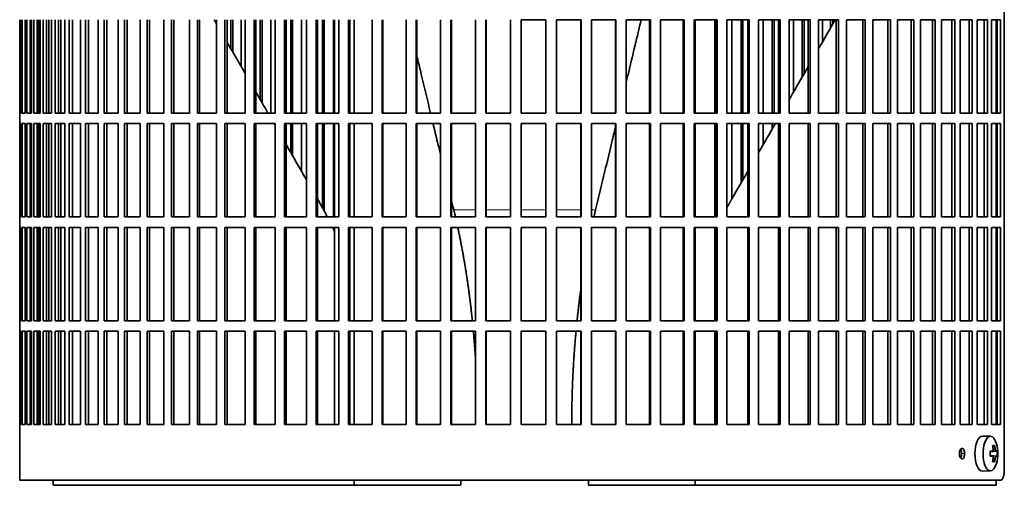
# Model space of a CAD drawing. Header units: millimetres. Extents: x 461 to 1353, y -2347 to 1807.
# Tile 19 of 30: x 976 to 1256, y -467 to -334. Entities that reach past the tile are written whole.
import ezdxf

# ---------------------------------------------------------------- set-up
doc = ezdxf.new("R2010")
doc.units = ezdxf.units.MM
for name, color, linetype in [('M5X8_UNI7687', 7, 'Continuous'), ('VSI344-454_FILTR', 7, 'Continuous'), ('VSI344-454_SUPPO', 7, 'Continuous')]:
    doc.layers.add(name, color=color, linetype=linetype)

# ---------------------------------------------------------------- blocks, each defined once
blk = doc.blocks.new('SE3')
at = {"layer": 'M5X8_UNI7687', "color": 7, "linetype": 'Continuous', "lineweight": 35}
for p, q in [((1252.22, -452.66), (1249.95, -452.59)), ((1253.39, -455.25), (1252.88, -455.64)), ((1252.11, -456.94), (1252.78, -456.88)), ((1254.08, -456.9), (1252.11, -457.04)), ((1254.08, -458.28), (1252.11, -458.14)), ((1252.78, -458.3), (1252.11, -458.23)), ((1253.39, -459.92), (1252.88, -459.53)), ((1249.95, -462.59), (1252.22, -462.52))]:
    blk.add_line(p, q, dxfattribs=at)
at = {"layer": 'M5X8_UNI7687', "color": 4, "linetype": 'Continuous', "lineweight": 9}
for p, q in [((1253.79, -456.88), (1252.11, -457.03)), ((1252.11, -456.94), (1252.77, -456.88)), ((1252.11, -458.14), (1253.79, -458.3)), ((1252.77, -458.3), (1252.11, -458.23)), ((1252.97, -456.44), (1253.58, -456.38)), ((1253.58, -458.8), (1252.97, -458.74))]:
    blk.add_line(p, q, dxfattribs=at)
at = {"layer": 'M5X8_UNI7687', "color": 7, "linetype": 'Continuous', "lineweight": 35}
for centre, radius, start, end in [((1244.3, -457.59), 10, 343.7273, 16.2727), ((1244.68, -457.59), 9.42, 355.7871, 4.2129)]:
    blk.add_arc(centre, radius, start, end, dxfattribs=at)
for centre, major_axis, ratio, start_param, end_param in [((1249.92, -457.59), (0, -5), 0.422618, 3.141593, 6.283185), ((1252.19, -457.59), (0, -4.93), 0.422618, 2.175256, 6.283185), ((1246.3, -460.65), (7.75, 5.06), 0.247104, 0.286808, 0.4365), ((1244.38, -457.59), (0, 10), 0.866025, 4.833518, 4.948078), ((1244.25, -457.59), (0, 10), 0.939693, 4.833518, 4.948078), ((1244.32, -457.74), (9.97, 0.79), 0.036834, 0.556003, 0.670562), ((1247.6, -457.59), (0, -9.26), 0.488139, 1.49595, 1.645642), ((1244.32, -457.43), (9.97, -0.79), 0.036834, -0.670562, -0.556003), ((1244.38, -457.59), (0, -10), 0.866025, 1.335108, 1.449667), ((1244.25, -457.59), (0, -10), 0.939693, 1.335108, 1.449667), ((1244.32, -457.74), (9.97, 0.79), 0.036834, 0.199185, 0.313745), ((1244.32, -457.43), (9.97, -0.79), 0.036834, -0.313745, -0.199185), ((1252.19, -457.59), (0, -4.93), 0.422618, 0, 0.966337), ((1246.3, -454.52), (7.75, -5.06), 0.247104, -0.4365, -0.286808), ((1249.92, -457.59), (0, -5), 0.422618, 0, 0.012961)]:
    blk.add_ellipse(centre, major_axis=major_axis, ratio=ratio, start_param=start_param, end_param=end_param, dxfattribs=at)
for points in [[(1252.77, -456.88), (1252.78, -456.88), (1252.79, -456.88), (1252.82, -456.87), (1252.84, -456.86), (1252.86, -456.84), (1252.88, -456.82), (1252.9, -456.79), (1252.92, -456.76), (1252.94, -456.73), (1252.95, -456.69), (1252.96, -456.65), (1252.97, -456.61), (1252.98, -456.57), (1252.98, -456.52), (1252.98, -456.48), (1252.98, -456.43), (1252.98, -456.4), (1252.98, -456.38)], [(1252.98, -458.8), (1252.98, -458.78), (1252.98, -458.74), (1252.98, -458.7), (1252.98, -458.65), (1252.98, -458.61), (1252.97, -458.56), (1252.96, -458.52), (1252.95, -458.48), (1252.94, -458.44), (1252.92, -458.41), (1252.9, -458.38), (1252.88, -458.36), (1252.86, -458.34), (1252.84, -458.32), (1252.82, -458.31), (1252.79, -458.3), (1252.78, -458.3), (1252.77, -458.3)], [(1253.58, -456.38), (1253.58, -456.4), (1253.58, -456.43), (1253.59, -456.48), (1253.6, -456.52), (1253.61, -456.57), (1253.62, -456.61), (1253.63, -456.65), (1253.65, -456.69), (1253.66, -456.73), (1253.68, -456.76), (1253.69, -456.79), (1253.71, -456.82), (1253.72, -456.84), (1253.74, -456.86), (1253.76, -456.87), (1253.77, -456.88), (1253.78, -456.88), (1253.79, -456.88)], [(1253.79, -458.3), (1253.78, -458.3), (1253.77, -458.3), (1253.76, -458.31), (1253.74, -458.32), (1253.72, -458.34), (1253.71, -458.36), (1253.69, -458.38), (1253.68, -458.41), (1253.66, -458.44), (1253.65, -458.48), (1253.63, -458.52), (1253.62, -458.56), (1253.61, -458.61), (1253.6, -458.65), (1253.59, -458.7), (1253.58, -458.74), (1253.58, -458.78), (1253.58, -458.8)]]:
    blk.add_open_spline(points, degree=3, dxfattribs=at)
at = {"layer": 'VSI344-454_FILTR', "color": 7, "linetype": 'Continuous', "lineweight": 35}
for p, q in [((1256.15, -462.09), (1256.15, -191.09)), ((976.37, -360.84), (976.37, -334.34)), ((976.42, -360.84), (976.42, -334.34)), ((976.79, -360.84), (976.79, -334.34)), ((977.05, -360.84), (977.05, -334.34)), ((977.91, -360.84), (977.91, -334.34)), ((978.38, -360.84), (978.38, -334.34)), ((979.36, -360.84), (979.36, -334.34)), ((979.72, -360.84), (979.72, -334.34)), ((979.72, -360.84), (979.72, -334.34)), ((980.39, -360.84), (980.39, -334.34)), ((981.35, -360.84), (981.35, -334.34)), ((981.85, -360.84), (981.85, -334.34)), ((982.21, -360.84), (982.21, -334.34)), ((983.08, -360.84), (983.08, -334.34)), ((984.03, -360.84), (984.03, -334.34)), ((984.66, -360.84), (984.66, -334.34)), ((985.37, -360.84), (985.37, -334.34)), ((986.44, -360.84), (986.44, -334.34)), ((987.36, -360.84), (987.36, -334.34)), ((989.19, -360.84), (989.19, -334.34)), ((990.45, -360.84), (990.45, -334.34)), ((991.34, -360.84), (991.34, -334.34)), ((993.64, -360.84), (993.64, -334.34)), ((995.09, -360.84), (995.09, -334.34)), ((995.95, -360.84), (995.95, -334.34)), ((998.71, -360.84), (998.71, -334.34)), ((1000.34, -360.84), (1000.34, -334.34)), ((1001.16, -360.84), (1001.16, -334.34)), ((1004.37, -360.84), (1004.37, -334.34)), ((1006.17, -360.84), (1006.17, -334.34)), ((1006.94, -360.84), (1006.94, -334.34)), ((1010.59, -360.84), (1010.59, -334.34)), ((1012.55, -360.84), (1012.55, -334.34)), ((1013.28, -360.84), (1013.28, -334.34)), ((1017.35, -360.84), (1017.35, -334.34)), ((1019.46, -360.84), (1019.46, -334.34)), ((1020.14, -360.84), (1020.14, -334.34)), ((1024.6, -360.84), (1024.6, -334.34)), ((1026.85, -360.84), (1026.85, -334.34)), ((1027.48, -360.84), (1027.48, -334.34)), ((1032.32, -360.84), (1032.32, -334.34)), ((1034.7, -360.84), (1034.7, -334.34)), ((1035.28, -360.84), (1035.28, -334.34)), ((1036.34, -342.53), (1036.34, -334.34)), ((1036.94, -343.57), (1036.94, -334.34)), ((1039.33, -347.71), (1039.33, -334.34)), ((1040.47, -360.84), (1040.47, -334.34)), ((1042.97, -360.84), (1042.97, -334.34)), ((1043.48, -360.84), (1043.48, -334.34)), ((1044.69, -356.98), (1044.69, -334.34)), ((1045.23, -357.92), (1045.23, -334.34)), ((1047.73, -360.84), (1047.73, -334.34)), ((1049, -360.84), (1049, -334.34)), ((1051.61, -360.84), (1051.61, -334.34)), ((1052.06, -360.84), (1052.06, -334.34)), ((1053.39, -360.84), (1053.39, -334.34)), ((1053.88, -360.84), (1053.88, -334.34)), ((1056.47, -360.84), (1056.47, -334.34)), ((1057.87, -360.84), (1057.87, -334.34)), ((1060.58, -360.84), (1060.58, -334.34)), ((1060.97, -360.84), (1060.97, -334.34)), ((1062.43, -360.84), (1062.43, -334.34)), ((1062.85, -360.84), (1062.85, -334.34)), ((1065.53, -360.84), (1065.53, -334.34)), ((1067.05, -360.84), (1067.05, -334.34)), ((1069.84, -360.84), (1069.84, -334.34)), ((1070.16, -360.84), (1070.16, -334.34)), ((1076.49, -360.84), (1076.49, -334.34)), ((1079.34, -360.84), (1079.34, -334.34)), ((1079.6, -360.84), (1079.6, -334.34)), ((1086.14, -360.84), (1086.14, -334.34)), ((1089.04, -360.84), (1089.04, -334.34)), ((1089.23, -360.84), (1089.23, -334.34)), ((1095.95, -360.84), (1095.95, -334.34)), ((1098.89, -360.84), (1098.89, -334.34)), ((1099.02, -360.84), (1099.02, -334.34)), ((1105.88, -360.84), (1105.88, -334.34)), ((1108.85, -360.84), (1108.85, -334.34)), ((1108.9, -360.84), (1108.9, -334.34)), ((1115.87, -360.84), (1115.87, -334.34)), ((1118.85, -334.34), (1125.89, -334.34)), ((1118.85, -360.84), (1118.85, -334.34)), ((1125.87, -360.84), (1125.87, -334.34)), ((1125.89, -360.84), (1125.89, -334.34)), ((1128.87, -334.34), (1135.87, -334.34)), ((1128.87, -360.84), (1128.87, -334.34)), ((1135.79, -360.84), (1135.79, -334.34)), ((1135.87, -360.84), (1135.87, -334.34)), ((1138.83, -334.34), (1145.78, -334.34)), ((1138.83, -360.84), (1138.83, -334.34)), ((1145.63, -360.84), (1145.63, -334.34)), ((1145.78, -360.84), (1145.78, -334.34)), ((1148.71, -334.34), (1155.57, -334.34)), ((1148.71, -360.84), (1148.71, -334.34)), ((1155.34, -360.84), (1155.34, -334.34)), ((1155.57, -360.84), (1155.57, -334.34)), ((1158.45, -334.34), (1165.17, -334.34)), ((1158.45, -360.84), (1158.45, -334.34)), ((1164.88, -360.84), (1164.88, -334.34)), ((1165.17, -360.84), (1165.17, -334.34)), ((1167.99, -334.34), (1174.56, -334.34)), ((1167.99, -360.84), (1167.99, -334.34)), ((1174.2, -360.84), (1174.2, -334.34)), ((1174.56, -360.84), (1174.56, -334.34)), ((1177.31, -334.34), (1183.68, -334.34)), ((1177.31, -360.84), (1177.31, -334.34)), ((1178.77, -360.84), (1178.77, -334.34)), ((1181.41, -360.84), (1181.41, -334.34)), ((1181.86, -360.84), (1181.86, -334.34)), ((1183.26, -360.84), (1183.26, -334.34)), ((1183.68, -360.84), (1183.68, -334.34)), ((1186.34, -334.34), (1192.49, -334.34)), ((1186.34, -360.84), (1186.34, -334.34)), ((1187.67, -360.84), (1187.67, -334.34)), ((1190.22, -360.84), (1190.22, -334.34)), ((1190.74, -360.84), (1190.74, -334.34)), ((1192.01, -360.84), (1192.01, -334.34)), ((1192.49, -360.84), (1192.49, -334.34)), ((1195.05, -334.34), (1200.95, -334.34)), ((1195.05, -360.84), (1195.05, -334.34)), ((1196.25, -354.9), (1196.25, -334.34)), ((1198.7, -350.66), (1198.7, -334.34)), ((1199.27, -349.67), (1199.27, -334.34)), ((1200.4, -360.84), (1200.4, -334.34)), ((1200.95, -360.84), (1200.95, -334.34)), ((1203.39, -334.34), (1209.01, -334.34)), ((1203.39, -360.84), (1203.39, -334.34)), ((1204.46, -340.68), (1204.46, -334.34)), ((1206.79, -336.65), (1206.79, -334.34)), ((1207.42, -335.56), (1207.42, -334.34)), ((1208.41, -360.84), (1208.41, -334.34)), ((1209.01, -360.84), (1209.01, -334.34)), ((1211.33, -334.34), (1216.64, -334.34)), ((1211.33, -360.84), (1211.33, -334.34)), ((1215.98, -360.84), (1215.98, -334.34)), ((1216.64, -360.84), (1216.64, -334.34)), ((1218.82, -334.34), (1223.79, -334.34)), ((1218.82, -360.84), (1218.82, -334.34)), ((1223.09, -360.84), (1223.09, -334.34)), ((1223.79, -360.84), (1223.79, -334.34)), ((1225.83, -334.34), (1230.44, -334.34)), ((1225.83, -360.84), (1225.83, -334.34)), ((1229.69, -360.84), (1229.69, -334.34)), ((1230.44, -360.84), (1230.44, -334.34)), ((1232.32, -334.34), (1236.55, -334.34)), ((1232.32, -360.84), (1232.32, -334.34)), ((1235.76, -360.84), (1235.76, -334.34)), ((1236.55, -360.84), (1236.55, -334.34)), ((1238.26, -334.34), (1242.1, -334.34)), ((1238.26, -360.84), (1238.26, -334.34)), ((1241.26, -360.84), (1241.26, -334.34)), ((1242.1, -360.84), (1242.1, -334.34)), ((1243.63, -334.34), (1247.04, -334.34)), ((1243.63, -360.84), (1243.63, -334.34)), ((1246.17, -360.84), (1246.17, -334.34)), ((1247.04, -360.84), (1247.04, -334.34)), ((1248.4, -334.34), (1251.37, -334.34)), ((1248.4, -360.84), (1248.4, -334.34)), ((1250.46, -360.84), (1250.46, -334.34)), ((1251.37, -360.84), (1251.37, -334.34)), ((1252.54, -334.34), (1255.06, -334.34)), ((1252.54, -360.84), (1252.54, -334.34)), ((1254.12, -360.84), (1254.12, -334.34)), ((1255.06, -360.84), (1255.06, -334.34)), ((976.37, -360.84), (976.37, -360.84)), ((976.37, -360.84), (976.37, -363.84)), ((976.42, -360.84), (976.79, -360.84)), ((977.05, -360.84), (977.91, -360.84)), ((978.38, -360.84), (979.72, -360.84)), ((980.39, -360.84), (982.21, -360.84)), ((983.08, -360.84), (985.37, -360.84)), ((986.44, -360.84), (989.19, -360.84)), ((990.45, -360.84), (993.64, -360.84)), ((995.09, -360.84), (998.71, -360.84)), ((1000.34, -360.84), (1004.37, -360.84)), ((1006.17, -360.84), (1010.59, -360.84)), ((1012.55, -360.84), (1017.35, -360.84)), ((1019.46, -360.84), (1024.6, -360.84)), ((1026.85, -360.84), (1032.32, -360.84)), ((1034.7, -360.84), (1040.47, -360.84)), ((1042.97, -360.84), (1049, -360.84)), ((1051.61, -360.84), (1057.87, -360.84)), ((1060.58, -360.84), (1067.05, -360.84)), ((1069.84, -360.84), (1076.49, -360.84)), ((1079.34, -360.84), (1086.14, -360.84)), ((1089.04, -360.84), (1095.95, -360.84)), ((1098.89, -360.84), (1105.88, -360.84)), ((1108.85, -360.84), (1115.87, -360.84)), ((1118.85, -360.84), (1125.89, -360.84)), ((1128.87, -360.84), (1135.87, -360.84)), ((1138.83, -360.84), (1145.78, -360.84)), ((1148.71, -360.84), (1155.57, -360.84)), ((1158.45, -360.84), (1165.17, -360.84)), ((1167.99, -360.84), (1174.56, -360.84)), ((1177.31, -360.84), (1183.68, -360.84)), ((1186.34, -360.84), (1192.49, -360.84)), ((1195.05, -360.84), (1200.95, -360.84)), ((1203.39, -360.84), (1209.01, -360.84)), ((1211.33, -360.84), (1216.64, -360.84)), ((1218.82, -360.84), (1223.79, -360.84)), ((1225.83, -360.84), (1230.44, -360.84)), ((1232.32, -360.84), (1236.55, -360.84)), ((1238.26, -360.84), (1242.1, -360.84)), ((1243.63, -360.84), (1247.04, -360.84)), ((1248.4, -360.84), (1251.37, -360.84)), ((1252.54, -360.84), (1255.06, -360.84)), ((976.37, -363.84), (976.37, -363.84)), ((976.37, -390.34), (976.37, -363.84)), ((976.42, -390.34), (976.42, -363.84)), ((976.42, -363.84), (976.79, -363.84)), ((976.79, -390.34), (976.79, -363.84)), ((977.05, -390.34), (977.05, -363.84)), ((977.05, -363.84), (977.91, -363.84)), ((977.91, -390.34), (977.91, -363.84)), ((978.38, -390.34), (978.38, -363.84)), ((978.38, -363.84), (979.72, -363.84)), ((979.36, -390.34), (979.36, -363.84)), ((979.72, -390.34), (979.72, -363.84)), ((979.72, -390.34), (979.72, -363.84)), ((980.39, -390.34), (980.39, -363.84)), ((980.39, -363.84), (982.21, -363.84)), ((981.35, -390.34), (981.35, -363.84)), ((981.85, -390.34), (981.85, -363.84)), ((982.21, -390.34), (982.21, -363.84)), ((983.08, -390.34), (983.08, -363.84)), ((983.08, -363.84), (985.37, -363.84)), ((984.03, -390.34), (984.03, -363.84)), ((984.66, -390.34), (984.66, -363.84)), ((985.37, -390.34), (985.37, -363.84)), ((986.44, -390.34), (986.44, -363.84)), ((986.44, -363.84), (989.19, -363.84)), ((987.36, -390.34), (987.36, -363.84)), ((989.19, -390.34), (989.19, -363.84)), ((990.45, -390.34), (990.45, -363.84)), ((990.45, -363.84), (993.64, -363.84)), ((991.34, -390.34), (991.34, -363.84)), ((993.64, -390.34), (993.64, -363.84)), ((995.09, -390.34), (995.09, -363.84)), ((995.09, -363.84), (998.71, -363.84)), ((995.95, -390.34), (995.95, -363.84)), ((998.71, -390.34), (998.71, -363.84)), ((1000.34, -390.34), (1000.34, -363.84)), ((1000.34, -363.84), (1004.37, -363.84)), ((1001.16, -390.34), (1001.16, -363.84)), ((1004.37, -390.34), (1004.37, -363.84)), ((1006.17, -390.34), (1006.17, -363.84)), ((1006.17, -363.84), (1010.59, -363.84)), ((1006.94, -390.34), (1006.94, -363.84)), ((1010.59, -390.34), (1010.59, -363.84)), ((1012.55, -390.34), (1012.55, -363.84)), ((1012.55, -363.84), (1017.35, -363.84)), ((1013.28, -390.34), (1013.28, -363.84)), ((1017.35, -390.34), (1017.35, -363.84)), ((1019.46, -363.84), (1024.6, -363.84)), ((1019.46, -390.34), (1019.46, -363.84)), ((1020.14, -390.34), (1020.14, -363.84)), ((1024.6, -390.34), (1024.6, -363.84)), ((1026.85, -363.84), (1032.32, -363.84)), ((1026.85, -390.34), (1026.85, -363.84)), ((1027.48, -390.34), (1027.48, -363.84)), ((1032.32, -390.34), (1032.32, -363.84)), ((1034.7, -363.84), (1040.47, -363.84)), ((1034.7, -390.34), (1034.7, -363.84)), ((1035.28, -390.34), (1035.28, -363.84)), ((1040.47, -390.34), (1040.47, -363.84)), ((1042.97, -363.84), (1049, -363.84)), ((1042.97, -390.34), (1042.97, -363.84)), ((1043.48, -390.34), (1043.48, -363.84)), ((1049, -390.34), (1049, -363.84)), ((1051.61, -363.84), (1057.87, -363.84)), ((1051.61, -390.34), (1051.61, -363.84)), ((1052.06, -390.34), (1052.06, -363.84)), ((1053.39, -372.07), (1053.39, -363.84)), ((1053.88, -372.91), (1053.88, -363.84)), ((1056.47, -377.4), (1056.47, -363.84)), ((1057.87, -390.34), (1057.87, -363.84)), ((1060.58, -363.84), (1067.05, -363.84)), ((1060.58, -390.34), (1060.58, -363.84)), ((1060.97, -390.34), (1060.97, -363.84)), ((1062.43, -388), (1062.43, -363.84)), ((1062.85, -388.81), (1062.85, -363.84)), ((1065.53, -390.34), (1065.53, -363.84)), ((1067.05, -390.34), (1067.05, -363.84)), ((1069.84, -363.84), (1076.49, -363.84)), ((1069.84, -390.34), (1069.84, -363.84)), ((1070.16, -390.34), (1070.16, -363.84)), ((1076.49, -390.34), (1076.49, -363.84)), ((1079.34, -363.84), (1086.14, -363.84)), ((1079.34, -390.34), (1079.34, -363.84)), ((1079.6, -390.34), (1079.6, -363.84)), ((1086.14, -390.34), (1086.14, -363.84)), ((1089.04, -363.84), (1095.95, -363.84)), ((1089.04, -390.34), (1089.04, -363.84)), ((1089.23, -390.34), (1089.23, -363.84)), ((1095.95, -390.34), (1095.95, -363.84)), ((1098.89, -363.84), (1105.88, -363.84)), ((1098.89, -390.34), (1098.89, -363.84)), ((1099.02, -390.34), (1099.02, -363.84)), ((1105.88, -390.34), (1105.88, -363.84)), ((1108.85, -363.84), (1115.87, -363.84)), ((1108.85, -390.34), (1108.85, -363.84)), ((1108.9, -390.34), (1108.9, -363.84)), ((1115.87, -390.34), (1115.87, -363.84)), ((1118.85, -363.84), (1125.89, -363.84)), ((1118.85, -390.34), (1118.85, -363.84)), ((1125.87, -390.34), (1125.87, -363.84)), ((1125.89, -390.34), (1125.89, -363.84)), ((1128.87, -363.84), (1135.87, -363.84)), ((1128.87, -390.34), (1128.87, -363.84)), ((1135.79, -390.34), (1135.79, -363.84)), ((1135.87, -390.34), (1135.87, -363.84)), ((1138.83, -363.84), (1145.78, -363.84)), ((1138.83, -390.34), (1138.83, -363.84)), ((1145.63, -390.34), (1145.63, -363.84)), ((1145.78, -390.34), (1145.78, -363.84)), ((1148.71, -363.84), (1155.57, -363.84)), ((1148.71, -390.34), (1148.71, -363.84)), ((1155.34, -390.34), (1155.34, -363.84)), ((1155.57, -390.34), (1155.57, -363.84)), ((1158.45, -363.84), (1165.17, -363.84)), ((1158.45, -390.34), (1158.45, -363.84)), ((1164.88, -390.34), (1164.88, -363.84)), ((1165.17, -390.34), (1165.17, -363.84)), ((1167.99, -363.84), (1174.56, -363.84)), ((1167.99, -390.34), (1167.99, -363.84)), ((1174.2, -390.34), (1174.2, -363.84)), ((1174.56, -390.34), (1174.56, -363.84)), ((1177.31, -363.84), (1183.68, -363.84)), ((1177.31, -390.34), (1177.31, -363.84)), ((1178.77, -385.19), (1178.77, -363.84)), ((1181.41, -380.61), (1181.41, -363.84)), ((1181.86, -379.82), (1181.86, -363.84)), ((1183.26, -390.34), (1183.26, -363.84)), ((1183.68, -390.34), (1183.68, -363.84)), ((1186.34, -363.84), (1192.49, -363.84)), ((1186.34, -390.34), (1186.34, -363.84)), ((1187.67, -369.76), (1187.67, -363.84)), ((1190.22, -365.34), (1190.22, -363.84)), ((1190.74, -364.45), (1190.74, -363.84)), ((1192.01, -390.34), (1192.01, -363.84)), ((1192.49, -390.34), (1192.49, -363.84)), ((1195.05, -363.84), (1200.95, -363.84)), ((1195.05, -390.34), (1195.05, -363.84)), ((1200.4, -390.34), (1200.4, -363.84)), ((1200.95, -390.34), (1200.95, -363.84)), ((1203.39, -363.84), (1209.01, -363.84)), ((1203.39, -390.34), (1203.39, -363.84)), ((1208.41, -390.34), (1208.41, -363.84)), ((1209.01, -390.34), (1209.01, -363.84)), ((1211.33, -363.84), (1216.64, -363.84)), ((1211.33, -390.34), (1211.33, -363.84)), ((1215.98, -390.34), (1215.98, -363.84)), ((1216.64, -390.34), (1216.64, -363.84)), ((1218.82, -363.84), (1223.79, -363.84)), ((1218.82, -390.34), (1218.82, -363.84)), ((1223.09, -390.34), (1223.09, -363.84)), ((1223.79, -390.34), (1223.79, -363.84)), ((1225.83, -363.84), (1230.44, -363.84)), ((1225.83, -390.34), (1225.83, -363.84)), ((1229.69, -390.34), (1229.69, -363.84)), ((1230.44, -390.34), (1230.44, -363.84)), ((1232.32, -363.84), (1236.55, -363.84)), ((1232.32, -390.34), (1232.32, -363.84)), ((1235.76, -390.34), (1235.76, -363.84)), ((1236.55, -390.34), (1236.55, -363.84)), ((1238.26, -363.84), (1242.1, -363.84)), ((1238.26, -390.34), (1238.26, -363.84)), ((1241.26, -390.34), (1241.26, -363.84)), ((1242.1, -390.34), (1242.1, -363.84)), ((1243.63, -363.84), (1247.04, -363.84)), ((1243.63, -390.34), (1243.63, -363.84)), ((1246.17, -390.34), (1246.17, -363.84)), ((1247.04, -390.34), (1247.04, -363.84)), ((1248.4, -363.84), (1251.37, -363.84)), ((1248.4, -390.34), (1248.4, -363.84)), ((1250.46, -390.34), (1250.46, -363.84)), ((1251.37, -390.34), (1251.37, -363.84)), ((1252.54, -363.84), (1255.06, -363.84)), ((1252.54, -390.34), (1252.54, -363.84)), ((1254.12, -390.34), (1254.12, -363.84)), ((1255.06, -390.34), (1255.06, -363.84)), ((976.37, -390.34), (976.37, -390.34)), ((976.37, -390.34), (976.37, -393.34)), ((976.42, -390.34), (976.79, -390.34)), ((977.05, -390.34), (977.91, -390.34)), ((978.38, -390.34), (979.72, -390.34)), ((980.39, -390.34), (982.21, -390.34)), ((983.08, -390.34), (985.37, -390.34)), ((986.44, -390.34), (989.19, -390.34)), ((990.45, -390.34), (993.64, -390.34)), ((995.09, -390.34), (998.71, -390.34)), ((1000.34, -390.34), (1004.37, -390.34)), ((1006.17, -390.34), (1010.59, -390.34)), ((1012.55, -390.34), (1017.35, -390.34)), ((1019.46, -390.34), (1024.6, -390.34)), ((1026.85, -390.34), (1032.32, -390.34)), ((1034.7, -390.34), (1040.47, -390.34)), ((1042.97, -390.34), (1049, -390.34)), ((1051.61, -390.34), (1057.87, -390.34)), ((1060.58, -390.34), (1067.05, -390.34)), ((1069.84, -390.34), (1076.49, -390.34)), ((1079.34, -390.34), (1086.14, -390.34)), ((1089.04, -390.34), (1095.95, -390.34)), ((1098.89, -390.34), (1105.88, -390.34)), ((1108.85, -390.34), (1115.87, -390.34)), ((1118.85, -390.34), (1125.89, -390.34)), ((1128.87, -390.34), (1135.87, -390.34)), ((1138.83, -390.34), (1145.78, -390.34)), ((1148.71, -390.34), (1155.57, -390.34)), ((1158.45, -390.34), (1165.17, -390.34)), ((1167.99, -390.34), (1174.56, -390.34)), ((1177.31, -390.34), (1183.68, -390.34)), ((1186.34, -390.34), (1192.49, -390.34)), ((1195.05, -390.34), (1200.95, -390.34)), ((1203.39, -390.34), (1209.01, -390.34)), ((1211.33, -390.34), (1216.64, -390.34)), ((1218.82, -390.34), (1223.79, -390.34)), ((1225.83, -390.34), (1230.44, -390.34)), ((1232.32, -390.34), (1236.55, -390.34)), ((1238.26, -390.34), (1242.1, -390.34)), ((1243.63, -390.34), (1247.04, -390.34)), ((1248.4, -390.34), (1251.37, -390.34)), ((1252.54, -390.34), (1255.06, -390.34)), ((976.37, -393.34), (976.37, -393.34)), ((976.37, -419.84), (976.37, -393.34)), ((976.42, -419.84), (976.42, -393.34)), ((976.42, -393.34), (976.79, -393.34)), ((976.79, -419.84), (976.79, -393.34)), ((977.05, -419.84), (977.05, -393.34)), ((977.05, -393.34), (977.91, -393.34)), ((977.91, -419.84), (977.91, -393.34)), ((978.38, -419.84), (978.38, -393.34)), ((978.38, -393.34), (979.72, -393.34)), ((979.36, -419.84), (979.36, -393.34)), ((979.72, -419.84), (979.72, -393.34)), ((979.72, -419.84), (979.72, -393.34)), ((980.39, -419.84), (980.39, -393.34)), ((980.39, -393.34), (982.21, -393.34)), ((981.35, -419.84), (981.35, -393.34)), ((981.85, -419.84), (981.85, -393.34)), ((982.21, -419.84), (982.21, -393.34)), ((983.08, -419.84), (983.08, -393.34)), ((983.08, -393.34), (985.37, -393.34)), ((984.03, -419.84), (984.03, -393.34)), ((984.66, -419.84), (984.66, -393.34)), ((985.37, -419.84), (985.37, -393.34)), ((986.44, -419.84), (986.44, -393.34)), ((986.44, -393.34), (989.19, -393.34)), ((987.36, -419.84), (987.36, -393.34)), ((989.19, -419.84), (989.19, -393.34)), ((990.45, -419.84), (990.45, -393.34)), ((990.45, -393.34), (993.64, -393.34)), ((991.34, -419.84), (991.34, -393.34)), ((993.64, -419.84), (993.64, -393.34)), ((995.09, -419.84), (995.09, -393.34)), ((995.09, -393.34), (998.71, -393.34)), ((995.95, -419.84), (995.95, -393.34)), ((998.71, -419.84), (998.71, -393.34)), ((1000.34, -419.84), (1000.34, -393.34)), ((1000.34, -393.34), (1004.37, -393.34)), ((1001.16, -419.84), (1001.16, -393.34)), ((1004.37, -419.84), (1004.37, -393.34)), ((1006.17, -419.84), (1006.17, -393.34)), ((1006.17, -393.34), (1010.59, -393.34)), ((1006.94, -419.84), (1006.94, -393.34)), ((1010.59, -419.84), (1010.59, -393.34)), ((1012.55, -419.84), (1012.55, -393.34)), ((1012.55, -393.34), (1017.35, -393.34)), ((1013.28, -419.84), (1013.28, -393.34)), ((1017.35, -419.84), (1017.35, -393.34)), ((1019.46, -393.34), (1024.6, -393.34)), ((1019.46, -419.84), (1019.46, -393.34)), ((1020.14, -419.84), (1020.14, -393.34)), ((1024.6, -419.84), (1024.6, -393.34)), ((1026.85, -393.34), (1032.32, -393.34)), ((1026.85, -419.84), (1026.85, -393.34)), ((1027.48, -419.84), (1027.48, -393.34)), ((1032.32, -419.84), (1032.32, -393.34)), ((1034.7, -393.34), (1040.47, -393.34)), ((1034.7, -419.84), (1034.7, -393.34)), ((1035.28, -419.84), (1035.28, -393.34)), ((1040.47, -419.84), (1040.47, -393.34)), ((1042.97, -393.34), (1049, -393.34)), ((1042.97, -419.84), (1042.97, -393.34)), ((1043.48, -419.84), (1043.48, -393.34)), ((1049, -419.84), (1049, -393.34)), ((1051.61, -393.34), (1057.87, -393.34)), ((1051.61, -419.84), (1051.61, -393.34)), ((1052.06, -419.84), (1052.06, -393.34)), ((1057.87, -419.84), (1057.87, -393.34)), ((1060.58, -393.34), (1067.05, -393.34)), ((1060.58, -419.84), (1060.58, -393.34)), ((1060.97, -419.84), (1060.97, -393.34)), ((1067.05, -419.84), (1067.05, -393.34)), ((1069.84, -393.34), (1076.49, -393.34)), ((1069.84, -419.84), (1069.84, -393.34)), ((1070.16, -419.84), (1070.16, -393.34)), ((1076.49, -419.84), (1076.49, -393.34)), ((1079.34, -393.34), (1086.14, -393.34)), ((1079.34, -419.84), (1079.34, -393.34)), ((1079.6, -419.84), (1079.6, -393.34)), ((1086.14, -419.84), (1086.14, -393.34)), ((1089.04, -393.34), (1095.95, -393.34)), ((1089.04, -419.84), (1089.04, -393.34)), ((1089.23, -419.84), (1089.23, -393.34)), ((1095.95, -419.84), (1095.95, -393.34)), ((1098.89, -393.34), (1105.88, -393.34)), ((1098.89, -419.84), (1098.89, -393.34)), ((1099.02, -419.84), (1099.02, -393.34)), ((1105.88, -419.84), (1105.88, -393.34)), ((1108.85, -393.34), (1115.87, -393.34)), ((1108.85, -419.84), (1108.85, -393.34)), ((1108.9, -419.84), (1108.9, -393.34)), ((1115.87, -419.84), (1115.87, -393.34)), ((1118.85, -393.34), (1125.89, -393.34)), ((1118.85, -419.84), (1118.85, -393.34)), ((1125.87, -419.84), (1125.87, -393.34)), ((1125.89, -419.84), (1125.89, -393.34)), ((1128.87, -393.34), (1135.87, -393.34)), ((1128.87, -419.84), (1128.87, -393.34)), ((1135.79, -419.84), (1135.79, -393.34)), ((1135.87, -419.84), (1135.87, -393.34)), ((1138.83, -393.34), (1145.78, -393.34)), ((1138.83, -419.84), (1138.83, -393.34)), ((1145.63, -419.84), (1145.63, -393.34)), ((1145.78, -419.84), (1145.78, -393.34)), ((1148.71, -393.34), (1155.57, -393.34)), ((1148.71, -419.84), (1148.71, -393.34)), ((1155.34, -419.84), (1155.34, -393.34)), ((1155.57, -419.84), (1155.57, -393.34)), ((1158.45, -393.34), (1165.17, -393.34)), ((1158.45, -419.84), (1158.45, -393.34)), ((1164.88, -419.84), (1164.88, -393.34)), ((1165.17, -419.84), (1165.17, -393.34)), ((1167.99, -393.34), (1174.56, -393.34)), ((1167.99, -419.84), (1167.99, -393.34)), ((1174.2, -419.84), (1174.2, -393.34)), ((1174.56, -419.84), (1174.56, -393.34)), ((1177.31, -393.34), (1183.68, -393.34)), ((1177.31, -419.84), (1177.31, -393.34)), ((1183.26, -419.84), (1183.26, -393.34)), ((1183.68, -419.84), (1183.68, -393.34)), ((1186.34, -393.34), (1192.49, -393.34)), ((1186.34, -419.84), (1186.34, -393.34)), ((1192.01, -419.84), (1192.01, -393.34)), ((1192.49, -419.84), (1192.49, -393.34)), ((1195.05, -393.34), (1200.95, -393.34)), ((1195.05, -419.84), (1195.05, -393.34)), ((1200.4, -419.84), (1200.4, -393.34)), ((1200.95, -419.84), (1200.95, -393.34)), ((1203.39, -393.34), (1209.01, -393.34)), ((1203.39, -419.84), (1203.39, -393.34)), ((1208.41, -419.84), (1208.41, -393.34)), ((1209.01, -419.84), (1209.01, -393.34)), ((1211.33, -393.34), (1216.64, -393.34)), ((1211.33, -419.84), (1211.33, -393.34)), ((1215.98, -419.84), (1215.98, -393.34)), ((1216.64, -419.84), (1216.64, -393.34)), ((1218.82, -393.34), (1223.79, -393.34)), ((1218.82, -419.84), (1218.82, -393.34)), ((1223.09, -419.84), (1223.09, -393.34)), ((1223.79, -419.84), (1223.79, -393.34)), ((1225.83, -393.34), (1230.44, -393.34)), ((1225.83, -419.84), (1225.83, -393.34)), ((1229.69, -419.84), (1229.69, -393.34)), ((1230.44, -419.84), (1230.44, -393.34)), ((1232.32, -393.34), (1236.55, -393.34)), ((1232.32, -419.84), (1232.32, -393.34)), ((1235.76, -419.84), (1235.76, -393.34)), ((1236.55, -419.84), (1236.55, -393.34)), ((1238.26, -393.34), (1242.1, -393.34)), ((1238.26, -419.84), (1238.26, -393.34)), ((1241.26, -419.84), (1241.26, -393.34)), ((1242.1, -419.84), (1242.1, -393.34)), ((1243.63, -393.34), (1247.04, -393.34)), ((1243.63, -419.84), (1243.63, -393.34)), ((1246.17, -419.84), (1246.17, -393.34)), ((1247.04, -419.84), (1247.04, -393.34)), ((1248.4, -393.34), (1251.37, -393.34)), ((1248.4, -419.84), (1248.4, -393.34)), ((1250.46, -419.84), (1250.46, -393.34)), ((1251.37, -419.84), (1251.37, -393.34)), ((1252.54, -393.34), (1255.06, -393.34)), ((1252.54, -419.84), (1252.54, -393.34)), ((1254.12, -419.84), (1254.12, -393.34)), ((1255.06, -419.84), (1255.06, -393.34)), ((976.37, -419.84), (976.37, -419.84)), ((976.37, -419.84), (976.37, -422.84)), ((976.42, -419.84), (976.79, -419.84)), ((977.05, -419.84), (977.91, -419.84)), ((978.38, -419.84), (979.72, -419.84)), ((980.39, -419.84), (982.21, -419.84)), ((983.08, -419.84), (985.37, -419.84)), ((986.44, -419.84), (989.19, -419.84)), ((990.45, -419.84), (993.64, -419.84)), ((995.09, -419.84), (998.71, -419.84)), ((1000.34, -419.84), (1004.37, -419.84)), ((1006.17, -419.84), (1010.59, -419.84)), ((1012.55, -419.84), (1017.35, -419.84)), ((1019.46, -419.84), (1024.6, -419.84)), ((1026.85, -419.84), (1032.32, -419.84)), ((1034.7, -419.84), (1040.47, -419.84)), ((1042.97, -419.84), (1049, -419.84)), ((1051.61, -419.84), (1057.87, -419.84)), ((1060.58, -419.84), (1067.05, -419.84)), ((1069.84, -419.84), (1076.49, -419.84)), ((1079.34, -419.84), (1086.14, -419.84)), ((1089.04, -419.84), (1095.95, -419.84)), ((1098.89, -419.84), (1105.88, -419.84)), ((1108.85, -419.84), (1115.87, -419.84)), ((1118.85, -419.84), (1125.89, -419.84)), ((1128.87, -419.84), (1135.87, -419.84)), ((1138.83, -419.84), (1145.78, -419.84)), ((1148.71, -419.84), (1155.57, -419.84)), ((1158.45, -419.84), (1165.17, -419.84)), ((1167.99, -419.84), (1174.56, -419.84)), ((1177.31, -419.84), (1183.68, -419.84)), ((1186.34, -419.84), (1192.49, -419.84)), ((1195.05, -419.84), (1200.95, -419.84)), ((1203.39, -419.84), (1209.01, -419.84)), ((1211.33, -419.84), (1216.64, -419.84)), ((1218.82, -419.84), (1223.79, -419.84)), ((1225.83, -419.84), (1230.44, -419.84)), ((1232.32, -419.84), (1236.55, -419.84)), ((1238.26, -419.84), (1242.1, -419.84)), ((1243.63, -419.84), (1247.04, -419.84)), ((1248.4, -419.84), (1251.37, -419.84)), ((1252.54, -419.84), (1255.06, -419.84)), ((976.37, -422.84), (976.37, -422.84)), ((976.37, -449.34), (976.37, -422.84)), ((976.42, -449.34), (976.42, -422.84)), ((976.42, -422.84), (976.79, -422.84)), ((976.79, -449.34), (976.79, -422.84)), ((977.05, -449.34), (977.05, -422.84)), ((977.05, -422.84), (977.91, -422.84)), ((977.91, -449.34), (977.91, -422.84)), ((978.38, -449.34), (978.38, -422.84)), ((978.38, -422.84), (979.72, -422.84)), ((979.36, -449.34), (979.36, -422.84)), ((979.72, -449.34), (979.72, -422.84)), ((979.72, -449.34), (979.72, -422.84)), ((980.39, -449.34), (980.39, -422.84)), ((980.39, -422.84), (982.21, -422.84)), ((981.35, -449.34), (981.35, -422.84)), ((981.85, -449.34), (981.85, -422.84)), ((982.21, -449.34), (982.21, -422.84)), ((983.08, -449.34), (983.08, -422.84)), ((983.08, -422.84), (985.37, -422.84)), ((984.03, -449.34), (984.03, -422.84)), ((984.66, -449.34), (984.66, -422.84)), ((985.37, -449.34), (985.37, -422.84)), ((986.44, -449.34), (986.44, -422.84)), ((986.44, -422.84), (989.19, -422.84)), ((987.36, -449.34), (987.36, -422.84)), ((989.19, -449.34), (989.19, -422.84)), ((990.45, -449.34), (990.45, -422.84)), ((990.45, -422.84), (993.64, -422.84)), ((991.34, -449.34), (991.34, -422.84)), ((993.64, -449.34), (993.64, -422.84)), ((995.09, -449.34), (995.09, -422.84)), ((995.09, -422.84), (998.71, -422.84)), ((995.95, -449.34), (995.95, -422.84)), ((998.71, -449.34), (998.71, -422.84)), ((1000.34, -449.34), (1000.34, -422.84)), ((1000.34, -422.84), (1004.37, -422.84)), ((1001.16, -449.34), (1001.16, -422.84)), ((1004.37, -449.34), (1004.37, -422.84)), ((1006.17, -449.34), (1006.17, -422.84)), ((1006.17, -422.84), (1010.59, -422.84)), ((1006.94, -449.34), (1006.94, -422.84)), ((1010.59, -449.34), (1010.59, -422.84)), ((1012.55, -449.34), (1012.55, -422.84)), ((1012.55, -422.84), (1017.35, -422.84)), ((1013.28, -449.34), (1013.28, -422.84)), ((1017.35, -449.34), (1017.35, -422.84)), ((1019.46, -449.34), (1019.46, -422.84)), ((1019.46, -422.84), (1024.6, -422.84)), ((1020.14, -449.34), (1020.14, -422.84)), ((1024.6, -449.34), (1024.6, -422.84)), ((1026.85, -422.84), (1032.32, -422.84)), ((1026.85, -449.34), (1026.85, -422.84)), ((1027.48, -449.34), (1027.48, -422.84)), ((1032.32, -449.34), (1032.32, -422.84)), ((1034.7, -422.84), (1040.47, -422.84)), ((1034.7, -449.34), (1034.7, -422.84)), ((1035.28, -449.34), (1035.28, -422.84)), ((1040.47, -449.34), (1040.47, -422.84)), ((1042.97, -422.84), (1049, -422.84)), ((1042.97, -449.34), (1042.97, -422.84)), ((1043.48, -449.34), (1043.48, -422.84)), ((1049, -449.34), (1049, -422.84)), ((1051.61, -422.84), (1057.87, -422.84)), ((1051.61, -449.34), (1051.61, -422.84)), ((1052.06, -449.34), (1052.06, -422.84)), ((1057.87, -449.34), (1057.87, -422.84)), ((1060.58, -422.84), (1067.05, -422.84)), ((1060.58, -449.34), (1060.58, -422.84)), ((1060.97, -449.34), (1060.97, -422.84)), ((1067.05, -449.34), (1067.05, -422.84)), ((1069.84, -422.84), (1076.49, -422.84)), ((1069.84, -449.34), (1069.84, -422.84)), ((1070.16, -449.34), (1070.16, -422.84)), ((1076.49, -449.34), (1076.49, -422.84)), ((1079.34, -422.84), (1086.14, -422.84)), ((1079.34, -449.34), (1079.34, -422.84)), ((1079.6, -449.34), (1079.6, -422.84)), ((1086.14, -449.34), (1086.14, -422.84)), ((1089.04, -422.84), (1095.95, -422.84)), ((1089.04, -449.34), (1089.04, -422.84)), ((1089.23, -449.34), (1089.23, -422.84)), ((1095.95, -449.34), (1095.95, -422.84)), ((1098.89, -422.84), (1105.88, -422.84)), ((1098.89, -449.34), (1098.89, -422.84)), ((1099.02, -449.34), (1099.02, -422.84)), ((1105.88, -449.34), (1105.88, -422.84)), ((1108.85, -422.84), (1115.87, -422.84)), ((1108.85, -449.34), (1108.85, -422.84)), ((1108.9, -449.34), (1108.9, -422.84)), ((1115.87, -449.34), (1115.87, -422.84)), ((1118.85, -422.84), (1125.89, -422.84)), ((1118.85, -449.34), (1118.85, -422.84)), ((1125.87, -449.34), (1125.87, -422.84)), ((1125.89, -449.34), (1125.89, -422.84)), ((1128.87, -422.84), (1135.87, -422.84)), ((1128.87, -449.34), (1128.87, -422.84)), ((1135.79, -449.34), (1135.79, -422.84)), ((1135.87, -449.34), (1135.87, -422.84)), ((1138.83, -422.84), (1145.78, -422.84)), ((1138.83, -449.34), (1138.83, -422.84)), ((1145.63, -449.34), (1145.63, -422.84)), ((1145.78, -449.34), (1145.78, -422.84)), ((1148.71, -422.84), (1155.57, -422.84)), ((1148.71, -449.34), (1148.71, -422.84)), ((1155.34, -449.34), (1155.34, -422.84)), ((1155.57, -449.34), (1155.57, -422.84)), ((1158.45, -422.84), (1165.17, -422.84)), ((1158.45, -449.34), (1158.45, -422.84)), ((1164.88, -449.34), (1164.88, -422.84)), ((1165.17, -449.34), (1165.17, -422.84)), ((1167.99, -422.84), (1174.56, -422.84)), ((1167.99, -449.34), (1167.99, -422.84)), ((1174.2, -449.34), (1174.2, -422.84)), ((1174.56, -449.34), (1174.56, -422.84)), ((1177.31, -422.84), (1183.68, -422.84)), ((1177.31, -449.34), (1177.31, -422.84)), ((1183.26, -449.34), (1183.26, -422.84)), ((1183.68, -449.34), (1183.68, -422.84)), ((1186.34, -422.84), (1192.49, -422.84)), ((1186.34, -449.34), (1186.34, -422.84)), ((1192.01, -449.34), (1192.01, -422.84)), ((1192.49, -449.34), (1192.49, -422.84)), ((1195.05, -422.84), (1200.95, -422.84)), ((1195.05, -449.34), (1195.05, -422.84)), ((1200.4, -449.34), (1200.4, -422.84)), ((1200.95, -449.34), (1200.95, -422.84)), ((1203.39, -422.84), (1209.01, -422.84)), ((1203.39, -449.34), (1203.39, -422.84)), ((1208.41, -449.34), (1208.41, -422.84)), ((1209.01, -449.34), (1209.01, -422.84)), ((1211.33, -422.84), (1216.64, -422.84)), ((1211.33, -449.34), (1211.33, -422.84)), ((1215.98, -449.34), (1215.98, -422.84)), ((1216.64, -449.34), (1216.64, -422.84)), ((1218.82, -422.84), (1223.79, -422.84)), ((1218.82, -449.34), (1218.82, -422.84)), ((1223.09, -449.34), (1223.09, -422.84)), ((1223.79, -449.34), (1223.79, -422.84)), ((1225.83, -422.84), (1230.44, -422.84)), ((1225.83, -449.34), (1225.83, -422.84)), ((1229.69, -449.34), (1229.69, -422.84)), ((1230.44, -449.34), (1230.44, -422.84)), ((1232.32, -422.84), (1236.55, -422.84)), ((1232.32, -449.34), (1232.32, -422.84)), ((1235.76, -449.34), (1235.76, -422.84)), ((1236.55, -449.34), (1236.55, -422.84)), ((1238.26, -422.84), (1242.1, -422.84)), ((1238.26, -449.34), (1238.26, -422.84)), ((1241.26, -449.34), (1241.26, -422.84)), ((1242.1, -449.34), (1242.1, -422.84)), ((1243.63, -422.84), (1247.04, -422.84)), ((1243.63, -449.34), (1243.63, -422.84)), ((1246.17, -449.34), (1246.17, -422.84)), ((1247.04, -449.34), (1247.04, -422.84)), ((1248.4, -422.84), (1251.37, -422.84)), ((1248.4, -449.34), (1248.4, -422.84)), ((1250.46, -449.34), (1250.46, -422.84)), ((1251.37, -449.34), (1251.37, -422.84)), ((1252.54, -422.84), (1255.06, -422.84)), ((1252.54, -449.34), (1252.54, -422.84)), ((1254.12, -449.34), (1254.12, -422.84)), ((1255.06, -449.34), (1255.06, -422.84)), ((976.37, -449.34), (976.37, -449.34)), ((976.37, -449.34), (976.37, -465.09)), ((976.42, -449.34), (976.79, -449.34)), ((977.05, -449.34), (977.91, -449.34)), ((978.38, -449.34), (979.72, -449.34)), ((980.39, -449.34), (982.21, -449.34)), ((983.08, -449.34), (985.37, -449.34)), ((986.44, -449.34), (989.19, -449.34)), ((990.45, -449.34), (993.64, -449.34)), ((995.09, -449.34), (998.71, -449.34)), ((1000.34, -449.34), (1004.37, -449.34)), ((1006.17, -449.34), (1010.59, -449.34)), ((1012.55, -449.34), (1017.35, -449.34)), ((1019.46, -449.34), (1024.6, -449.34)), ((1026.85, -449.34), (1032.32, -449.34)), ((1034.7, -449.34), (1040.47, -449.34)), ((1042.97, -449.34), (1049, -449.34)), ((1051.61, -449.34), (1057.87, -449.34)), ((1060.58, -449.34), (1067.05, -449.34)), ((1069.84, -449.34), (1076.49, -449.34)), ((1079.34, -449.34), (1086.14, -449.34)), ((1089.04, -449.34), (1095.95, -449.34)), ((1098.89, -449.34), (1105.88, -449.34)), ((1108.85, -449.34), (1115.87, -449.34)), ((1118.85, -449.34), (1125.89, -449.34)), ((1128.87, -449.34), (1135.87, -449.34)), ((1138.83, -449.34), (1145.78, -449.34)), ((1148.71, -449.34), (1155.57, -449.34)), ((1158.45, -449.34), (1165.17, -449.34)), ((1167.99, -449.34), (1174.56, -449.34)), ((1177.31, -449.34), (1183.68, -449.34)), ((1186.34, -449.34), (1192.49, -449.34)), ((1195.05, -449.34), (1200.95, -449.34)), ((1203.39, -449.34), (1209.01, -449.34)), ((1211.33, -449.34), (1216.64, -449.34)), ((1218.82, -449.34), (1223.79, -449.34)), ((1225.83, -449.34), (1230.44, -449.34)), ((1232.32, -449.34), (1236.55, -449.34)), ((1238.26, -449.34), (1242.1, -449.34)), ((1243.63, -449.34), (1247.04, -449.34)), ((1248.4, -449.34), (1251.37, -449.34)), ((1252.54, -449.34), (1255.06, -449.34)), ((976.37, -465.09), (1255.18, -465.09))]:
    blk.add_line(p, q, dxfattribs=at)
at = {"layer": 'VSI344-454_FILTR', "color": 4, "linetype": 'Continuous', "lineweight": 9}
blk.add_line((1244.89, -457.59), (1244.02, -457.59), dxfattribs=at)
at = {"layer": 'VSI344-454_FILTR', "color": 7, "linetype": 'Continuous', "lineweight": 35}
for points, knots in [([(1243.39, -457.59), (1243.39, -457.46), (1243.4, -457.19), (1243.48, -456.82), (1243.63, -456.45), (1243.85, -456.16), (1244.15, -456.05), (1244.44, -456.17), (1244.68, -456.5), (1244.86, -457), (1244.88, -457.39), (1244.89, -457.59)], [0, 0, 0, 0, 0.084454, 0.168831, 0.25477, 0.378375, 0.501304, 0.626685, 0.750981, 0.875806, 1, 1, 1, 1]), ([(1244.89, -457.59), (1244.88, -457.72), (1244.87, -457.99), (1244.79, -458.35), (1244.65, -458.72), (1244.43, -459.01), (1244.14, -459.13), (1243.84, -459.01), (1243.59, -458.67), (1243.42, -458.18), (1243.4, -457.78), (1243.39, -457.59)], [0, 0, 0, 0, 0.084454, 0.168831, 0.25477, 0.378375, 0.501304, 0.626685, 0.750981, 0.875806, 1, 1, 1, 1]), ([(1244.02, -457.59), (1244.02, -457.46), (1244.01, -457.2), (1243.93, -456.83), (1243.83, -456.56), (1243.75, -456.42), (1243.71, -456.37)], [0, 0, 0, 0, 0.0839215, 0.1651632, 0.2496847, 0.3008002, 0.3008002, 0.3008002, 0.3008002]), ([(1243.72, -458.8), (1243.74, -458.76), (1243.82, -458.62), (1243.92, -458.35), (1244.01, -457.99), (1244.01, -457.72), (1244.02, -457.59)], [0.6999614, 0.6999614, 0.6999614, 0.6999614, 0.7454545, 0.8313176, 0.915596, 1, 1, 1, 1]), ([(1255.18, -465.09), (1255.2, -465.09), (1255.24, -465.08), (1255.29, -465.07), (1255.35, -465.05), (1255.4, -465.01), (1255.45, -464.97), (1255.51, -464.92), (1255.6, -464.81), (1255.73, -464.6), (1255.88, -464.22), (1256, -463.77), (1256.07, -463.33), (1256.11, -462.96), (1256.13, -462.67), (1256.15, -462.38), (1256.15, -462.19), (1256.15, -462.09)], [0, 0, 0, 0, 0.036074, 0.071835, 0.107394, 0.142867, 0.178369, 0.214015, 0.24992, 0.375515, 0.499618, 0.623903, 0.749864, 0.812552, 0.874725, 0.937001, 1, 1, 1, 1])]:
    blk.add_open_spline(points, degree=3, knots=knots, dxfattribs=at)
at = {"layer": 'VSI344-454_SUPPO', "color": 7, "linetype": 'Continuous', "lineweight": 35}
for p, q in [((988.02, -360.84), (988.02, -334.34)), ((1065.8, -360.84), (1065.8, -334.34)), ((1071.4, -360.84), (1071.4, -334.34)), ((1168.34, -360.84), (1168.34, -334.34)), ((1173.94, -360.84), (1173.94, -334.34)), ((1253.87, -360.84), (1253.87, -334.34)), ((988.02, -390.34), (988.02, -363.84)), ((1065.8, -390.34), (1065.8, -363.84)), ((1071.4, -390.34), (1071.4, -363.84)), ((1168.34, -390.34), (1168.34, -363.84)), ((1173.94, -390.34), (1173.94, -363.84)), ((1253.87, -390.34), (1253.87, -363.84)), ((988.02, -419.84), (988.02, -393.34)), ((1065.8, -419.84), (1065.8, -393.34)), ((1071.4, -419.84), (1071.4, -393.34)), ((1168.34, -419.84), (1168.34, -393.34)), ((1173.94, -419.84), (1173.94, -393.34)), ((1253.87, -419.84), (1253.87, -393.34)), ((988.02, -449.34), (988.02, -422.84)), ((1065.8, -449.34), (1065.8, -422.84)), ((1071.4, -449.34), (1071.4, -422.84)), ((1168.34, -449.34), (1168.34, -422.84)), ((1173.94, -449.34), (1173.94, -422.84)), ((1253.87, -449.34), (1253.87, -422.84)), ((985.86, -466.59), (985.86, -465.09)), ((985.86, -466.59), (1071.4, -466.59)), ((1071.4, -466.59), (1071.4, -465.09)), ((1071.4, -466.59), (1101.7, -466.59)), ((1101.7, -465.09), (1101.7, -466.59)), ((1138.04, -465.09), (1138.04, -466.59)), ((1168.34, -466.59), (1138.04, -466.59)), ((1168.34, -466.59), (1168.34, -465.09)), ((1168.34, -466.59), (1253.87, -466.59)), ((1253.87, -466.59), (1253.87, -465.09))]:
    blk.add_line(p, q, dxfattribs=at)
at = {"layer": 'VSI344-454_SUPPO', "color": 4, "linetype": 'Continuous', "lineweight": 9}
for p, q in [((1105.88, -388.38), (1099.73, -388.38)), ((1115.87, -388.38), (1108.9, -388.38)), ((1125.87, -388.38), (1118.85, -388.38)), ((1135.79, -388.38), (1128.87, -388.38)), ((1140.01, -388.38), (1138.83, -388.38))]:
    blk.add_line(p, q, dxfattribs=at)
at = {"layer": 'VSI344-454_SUPPO', "color": 7, "linetype": 'Continuous', "lineweight": 35}
for points, degree in [([(1032.32, -335.56), (1032.08, -335.16), (1031.85, -334.75), (1031.61, -334.34)], 3), ([(1203.39, -342.53), (1204.96, -339.81), (1206.54, -337.08), (1208.12, -334.34)], 3), ([(1040.47, -349.67), (1038.74, -346.69), (1037.01, -343.69), (1035.28, -340.68)], 3), ([(1049, -364.45), (1048.88, -364.25), (1048.76, -364.04), (1048.64, -363.84)], 3), ([(1186.34, -372.07), (1187.92, -369.33), (1189.5, -366.59), (1191.09, -363.84)], 3), ([(1057.87, -379.83), (1055.94, -376.48), (1054.01, -373.13), (1052.06, -369.75)], 3), ([(1178.76, -385.2), (1180.25, -382.61), (1181.75, -380.01), (1183.26, -377.4)], 3), ([(1060.98, -385.2), (1060.97, -385.19), (1060.97, -385.19), (1060.97, -385.18)], 3), ([(1063.75, -390.27), (1062.42, -387.7), (1060.98, -385.2)], 2), ([(1099.73, -388.38), (1099.49, -387.39), (1099.25, -386.4), (1099.01, -385.41)], 3), ([(1178.76, -385.2), (1177.97, -386.56), (1177.22, -387.94)], 2), ([(1100.18, -390.29), (1099.96, -389.33), (1099.73, -388.38)], 2), ([(1140.01, -388.38), (1139.78, -389.33), (1139.56, -390.29)], 2), ([(1065.82, -394.47), (1065.55, -393.88), (1065.27, -393.3)], 2), ([(1138.89, -393.28), (1138.84, -393.51), (1138.79, -393.74)], 2), ([(1174.16, -393.95), (1174.04, -394.21), (1173.91, -394.47)], 2), ([(1105.91, -430.83), (1105.65, -426.78), (1105.28, -422.81)], 2)]:
    blk.add_open_spline(points, degree=degree, dxfattribs=at)
for points, degree, knots in [([(1148.71, -352.1), (1148.98, -350.98), (1150.37, -345.17), (1151.8, -339.22), (1152.97, -334.34)], 3, [0.6128166, 0.6128166, 0.6128166, 0.6128166, 0.6666667, 0.8922249, 0.8922249, 0.8922249, 0.8922249]), ([(1093.12, -360.84), (1092.17, -356.87), (1090.88, -351.49), (1089.56, -346), (1089.23, -344.63)], 3, [0.4707547, 0.4707547, 0.4707547, 0.4707547, 0.6666667, 0.7318485, 0.7318485, 0.7318485, 0.7318485]), ([(1195.05, -356.98), (1195.42, -356.34), (1197.2, -353.25), (1198.99, -350.16), (1200.4, -347.71)], 3, [0.4683212, 0.4683212, 0.4683212, 0.4683212, 0.5, 0.6197977, 0.6197977, 0.6197977, 0.6197977]), ([(1046.91, -360.84), (1045.8, -358.91), (1044.66, -356.93), (1043.51, -354.95), (1043.48, -354.9)], 3, [0.40504609, 0.40504609, 0.40504609, 0.40504609, 0.5, 0.5025164, 0.5025164, 0.5025164, 0.5025164]), ([(1095.95, -372.63), (1095.67, -371.46), (1094.97, -368.55), (1094.26, -365.61), (1093.84, -363.84)], 3, [0.2737146, 0.2737146, 0.2737146, 0.2737146, 0.3333333, 0.4212192, 0.4212192, 0.4212192, 0.4212192]), ([(1140.01, -388.38), (1141.51, -382.13), (1143.37, -374.37), (1145.29, -366.35), (1145.63, -364.96)], 3, [0, 0, 0, 0, 0.3333333, 0.402566, 0.402566, 0.402566, 0.402566]), ([(1104.99, -419.82), (1104.89, -418.87), (1104.79, -417.93), (1103.93, -410.14), (1102.66, -402.7), (1101.83, -397.88), (1100.84, -393.28)], 2, [0.4697381, 0.4697381, 0.4697381, 0.5, 0.5, 0.75, 0.75, 0.9125116, 0.9125116, 0.9125116]), ([(1135.75, -411.42), (1135.31, -414.64), (1134.95, -417.93), (1134.84, -418.87), (1134.75, -419.82)], 2, [0.394559, 0.394559, 0.394559, 0.5, 0.5, 0.5302657, 0.5302657, 0.5302657]), ([(1134.45, -422.81), (1133.95, -428.22), (1133.65, -433.75), (1133.23, -441.5), (1133.22, -449.34)], 2, [0.5779363, 0.5779363, 0.5779363, 0.75, 0.75, 0.9920871, 0.9920871, 0.9920871])]:
    blk.add_open_spline(points, degree=degree, knots=knots, dxfattribs=at)

msp = doc.modelspace()

# ---------------------------------------------------------------- block references
msp.add_blockref('SE3', (0, 0))

doc.saveas('drawing.dxf')
